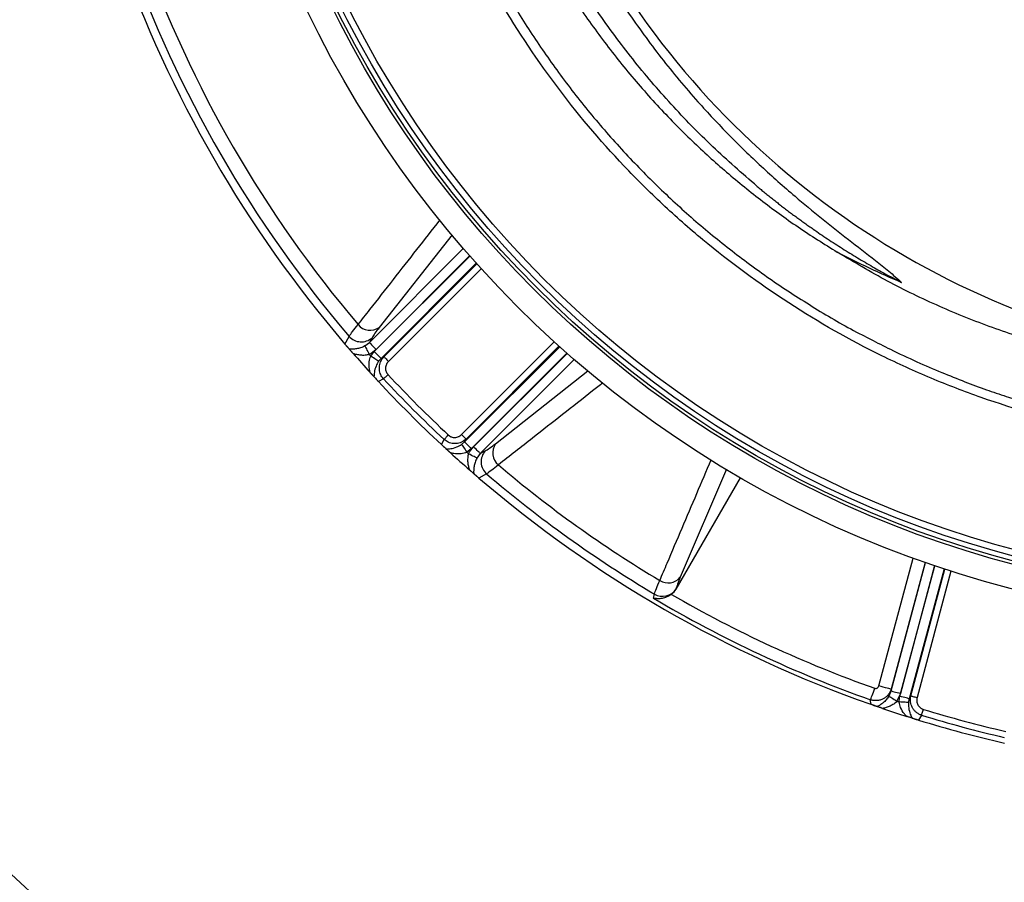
# Model space of a CAD drawing. Header units: millimetres. Extents: x 1309 to 2709, y 1314 to 2714.
# Tile 3 of 18: x 1615 to 1923, y 1595 to 1865. Entities that reach past the tile are written whole.
import ezdxf

# ---------------------------------------------------------------- set-up
doc = ezdxf.new("R2010")
doc.units = ezdxf.units.MM

msp = doc.modelspace()

# ---------------------------------------------------------------- linework, layer by layer
at = {"color": 1, "linetype": 'Continuous', "lineweight": 25}
for p, q in [((1750.28, 1797.33), (1727.44, 1768.34)), ((1724.36, 1763.62), (1753.74, 1793)), ((1725.9, 1760.79), (1755.77, 1790.66)), ((1755.71, 1790.74), (1726.47, 1761.5)), ((1757.76, 1788.42), (1728.01, 1758.67)), ((1728.93, 1759.17), (1757.96, 1788.2)), ((1759.3, 1786.72), (1730.34, 1757.76)), ((1753.2, 1734.89), (1782.16, 1763.85)), ((1754.12, 1732.57), (1783.87, 1762.32)), ((1783.65, 1762.52), (1754.61, 1733.48)), ((1786.11, 1760.33), (1756.23, 1730.45)), ((1756.95, 1731.03), (1786.18, 1760.26)), ((1788.44, 1758.29), (1759.06, 1728.91)), ((1763.79, 1731.99), (1792.72, 1754.8)), ((1836.05, 1724.1), (1821.57, 1690.25)), ((1883.67, 1656.28), (1894.38, 1696.26)), ((1898.15, 1694.92), (1887.52, 1655.25)), ((1887.53, 1654.74), (1898.28, 1694.87)), ((1890.28, 1653.06), (1901.21, 1693.87)), ((1901.12, 1693.9), (1890.42, 1653.97)), ((1904.06, 1692.93), (1893.17, 1652.29)), ((1893.71, 1653.17), (1904.34, 1692.83)), ((1906.24, 1692.22), (1895.64, 1652.66))]:
    msp.add_line(p, q, dxfattribs=at)
at = {"color": 7, "linetype": 'Continuous', "lineweight": 25}
for p, q in [((1716.73, 1763.18), (1718.03, 1765.57)), ((1725.2, 1765.16), (1724.36, 1763.62)), ((1719.29, 1760.23), (1716.73, 1763.18)), ((1722.96, 1762.56), (1724.36, 1763.62)), ((1724.77, 1759.39), (1725.9, 1760.79)), ((1728.01, 1758.67), (1727.26, 1757.78)), ((1728.01, 1758.67), (1728.93, 1759.17)), ((1727.21, 1751.45), (1724.58, 1754.29)), ((1728.79, 1752.29), (1727.21, 1751.45)), ((1754.61, 1733.48), (1754.12, 1732.57)), ((1746.89, 1731.76), (1747.73, 1733.34)), ((1749.74, 1729.14), (1746.89, 1731.76)), ((1753.22, 1731.81), (1754.12, 1732.57)), ((1756.23, 1730.45), (1754.84, 1729.32)), ((1759.06, 1728.91), (1758, 1727.51)), ((1759.06, 1728.91), (1760.6, 1729.76)), ((1758.62, 1721.29), (1755.67, 1723.84)), ((1761.01, 1722.58), (1758.62, 1721.29)), ((1840.36, 1721.38), (1820.24, 1686.54)), ((1813.2, 1683.75), (1813.5, 1685.01)), ((1820.27, 1686.64), (1820.24, 1686.54)), ((1887.52, 1655.25), (1887.53, 1654.74)), ((1890.42, 1653.97), (1889.32, 1651.51)), ((1881.14, 1650.55), (1881.11, 1651.95)), ((1884.83, 1649.27), (1881.14, 1650.55)), ((1893.17, 1652.29), (1893.71, 1653.17)), ((1896.08, 1645.63), (1892.39, 1646.78)), ((1897.03, 1647.15), (1896.08, 1645.63))]:
    msp.add_line(p, q, dxfattribs=at)
at = {"color": 7, "linetype": 'Continuous', "lineweight": 25, "flags": 128}
for points in [[(1722.96, 1762.56), (1723.02, 1762.44), (1723.12, 1762.24), (1723.26, 1761.97), (1723.42, 1761.64), (1723.62, 1761.26), (1723.83, 1760.84), (1724.06, 1760.39), (1724.3, 1759.92)], [(1724.36, 1763.62), (1724.43, 1763.55), (1724.57, 1763.41), (1724.77, 1763.2), (1725.04, 1762.94), (1725.35, 1762.62), (1725.7, 1762.27), (1726.08, 1761.89), (1726.47, 1761.5)], [(1727.26, 1757.78), (1727.16, 1757.84), (1726.98, 1757.96), (1726.73, 1758.12), (1726.42, 1758.32), (1726.05, 1758.56), (1725.65, 1758.82), (1725.22, 1759.1), (1724.77, 1759.39)], [(1728.01, 1758.67), (1727.94, 1758.74), (1727.8, 1758.88), (1727.6, 1759.09), (1727.33, 1759.35), (1727.02, 1759.67), (1726.67, 1760.02), (1726.29, 1760.4), (1725.9, 1760.79)], [(1728.93, 1759.17), (1728.98, 1759.12), (1729.07, 1759.03), (1729.21, 1758.89), (1729.38, 1758.71), (1729.59, 1758.5), (1729.83, 1758.27), (1730.08, 1758.02), (1730.34, 1757.76)], [(1728.79, 1752.29), (1728.87, 1752.37), (1728.99, 1752.48), (1729.14, 1752.61), (1729.31, 1752.78), (1729.51, 1752.96), (1729.73, 1753.17), (1729.96, 1753.38), (1730.19, 1753.6)], [(1747.73, 1733.34), (1747.81, 1733.42), (1747.92, 1733.54), (1748.06, 1733.69), (1748.23, 1733.87), (1748.41, 1734.07), (1748.61, 1734.28), (1748.82, 1734.51), (1749.04, 1734.74)], [(1753.2, 1734.89), (1753.46, 1734.63), (1753.72, 1734.38), (1753.95, 1734.15), (1754.16, 1733.94), (1754.33, 1733.76), (1754.47, 1733.62), (1754.57, 1733.53), (1754.61, 1733.48)], [(1753.22, 1731.81), (1753.29, 1731.71), (1753.41, 1731.53), (1753.57, 1731.28), (1753.77, 1730.97), (1754.01, 1730.61), (1754.27, 1730.2), (1754.55, 1729.77), (1754.84, 1729.32)], [(1754.12, 1732.57), (1754.19, 1732.5), (1754.33, 1732.36), (1754.54, 1732.15), (1754.8, 1731.89), (1755.11, 1731.57), (1755.46, 1731.22), (1755.84, 1730.84), (1756.23, 1730.45)], [(1759.06, 1728.91), (1758.99, 1728.98), (1758.85, 1729.12), (1758.65, 1729.33), (1758.38, 1729.59), (1758.07, 1729.9), (1757.72, 1730.26), (1757.34, 1730.63), (1756.95, 1731.03)], [(1758, 1727.51), (1757.88, 1727.57), (1757.69, 1727.67), (1757.42, 1727.81), (1757.09, 1727.98), (1756.71, 1728.17), (1756.28, 1728.38), (1755.83, 1728.61), (1755.37, 1728.85)], [(1881.11, 1651.95), (1881.18, 1652.17), (1881.29, 1652.47), (1881.43, 1652.85), (1881.59, 1653.31), (1881.77, 1653.82), (1881.97, 1654.38), (1882.18, 1654.97), (1882.39, 1655.57)], [(1887.52, 1655.25), (1887.39, 1655.28), (1887.14, 1655.35), (1886.76, 1655.45), (1886.28, 1655.58), (1885.71, 1655.73), (1885.07, 1655.9), (1884.38, 1656.09), (1883.67, 1656.28)], [(1887.53, 1654.74), (1887.63, 1654.72), (1887.82, 1654.66), (1888.1, 1654.59), (1888.46, 1654.49), (1888.89, 1654.38), (1889.37, 1654.25), (1889.88, 1654.11), (1890.42, 1653.97)], [(1886.85, 1653.12), (1886.96, 1653.05), (1887.15, 1652.93), (1887.4, 1652.77), (1887.71, 1652.56), (1888.07, 1652.33), (1888.46, 1652.07), (1888.89, 1651.8), (1889.32, 1651.51)], [(1892.96, 1651.14), (1892.84, 1651.14), (1892.63, 1651.15), (1892.33, 1651.17), (1891.96, 1651.19), (1891.53, 1651.21), (1891.04, 1651.23), (1890.53, 1651.26), (1890, 1651.29)], [(1893.17, 1652.29), (1893.07, 1652.31), (1892.88, 1652.37), (1892.6, 1652.44), (1892.24, 1652.54), (1891.81, 1652.65), (1891.33, 1652.78), (1890.81, 1652.92), (1890.28, 1653.06)], [(1893.71, 1653.17), (1893.78, 1653.16), (1893.91, 1653.12), (1894.09, 1653.07), (1894.33, 1653.01), (1894.62, 1652.93), (1894.94, 1652.84), (1895.28, 1652.75), (1895.64, 1652.66)], [(1897.03, 1647.15), (1897.06, 1647.26), (1897.11, 1647.41), (1897.17, 1647.6), (1897.24, 1647.83), (1897.32, 1648.09), (1897.41, 1648.38), (1897.5, 1648.67), (1897.59, 1648.98)]]:
    msp.add_lwpolyline(points, dxfattribs=at)
at = {"color": 7, "linetype": 'Continuous', "lineweight": 25}
for radius in [700, 600, 595, 593.6, 575, 337.5, 330, 329, 327.5, 325.5]:
    msp.add_circle((2009.11, 2013.66), radius, dxfattribs=at)
for centre, radius, start, end in [((2023.69, 2018.26), 263, 209.3832, 262.3487), ((2009.11, 2013.66), 385, 199.4128, 220.5872), ((2009.11, 2013.66), 382.46, 199.5579, 220.4421), ((2009.11, 2013.66), 377.94, 199.7071, 220.2929), ((1724.63, 1772.42), 4.95, 219.8703, 304.5121), ((1721.82, 1768.9), 5.05, 221.3718, 312.0938), ((2009.11, 2013.66), 385, 221.1679, 222.3519), ((2009.11, 2013.66), 381.45, 221.6979, 221.8048), ((2009.11, 2013.66), 383.27, 222.9968, 227.0032), ((2009.11, 2013.66), 381.35, 222.9968, 227.0032), ((2009.11, 2013.66), 385, 222.9279, 227.0721), ((1767.87, 1729.19), 4.95, 145.4879, 230.1297), ((2009.11, 2013.66), 385, 227.6481, 228.8321), ((2009.11, 2013.66), 381.45, 228.1952, 228.3021), ((1764.35, 1726.37), 5.05, 137.9062, 228.6282), ((2009.11, 2013.66), 377.94, 229.7071, 239.1292), ((2009.11, 2013.66), 385, 229.4128, 250.5872), ((2009.11, 2013.66), 382.46, 229.5579, 239.2396), ((1817.82, 1693.4), 4.9, 237.4643, 320.0027), ((1816.03, 1689.37), 5.04, 239.8752, 327.2527), ((2009.11, 2013.66), 379.85, 239.9338, 250.5126), ((2009.11, 2013.66), 383.69, 239.2976, 250.5126), ((2009.11, 2013.66), 381.45, 251.6979, 251.8048), ((2009.11, 2013.66), 385, 251.1679, 252.3519), ((2009.11, 2013.66), 381.35, 252.9968, 257.0032), ((2009.11, 2013.66), 385, 252.9279, 257.0721), ((2009.11, 2013.66), 383.27, 252.9968, 257.0032)]:
    msp.add_arc(centre, radius, start, end, dxfattribs=at)
msp.add_ellipse((2023.69, 2114.65), major_axis=(0, 359.73), ratio=0.963433, start_param=2.684346, end_param=2.747955, dxfattribs=at)
for points, knots in [([(1948.11, 1737.23), (1937.1, 1739.67), (1926.3, 1742.75), (1910.42, 1748.32), (1905.18, 1750.33), (1897.4, 1753.59), (1894.82, 1754.72), (1889.69, 1757.06), (1887.15, 1758.26), (1874.55, 1764.45), (1864.84, 1769.96), (1846.18, 1782.06), (1837.21, 1788.65), (1824.33, 1799.35), (1820.12, 1803.05), (1813.96, 1808.82), (1811.93, 1810.78), (1807.94, 1814.75), (1805.98, 1816.75), (1796.34, 1826.92), (1789.17, 1835.44), (1775.87, 1853.27), (1769.75, 1862.57), (1762.77, 1874.69), (1761.41, 1877.14), (1758.75, 1882.08), (1757.45, 1884.58), (1753.67, 1892.15), (1751.32, 1897.24), (1744.72, 1912.66), (1740.96, 1923.14), (1734.69, 1944.47), (1732.17, 1955.33), (1729.83, 1969.15), (1729.41, 1971.93), (1728.83, 1976.11), (1728.64, 1977.51), (1728.3, 1980.3), (1728.13, 1981.7), (1727.37, 1988.7), (1726.93, 1994.3), (1726.11, 2011.11), (1726.23, 2022.33), (1727.23, 2036.38), (1727.47, 2039.19), (1728.03, 2044.79), (1728.35, 2047.57), (1729.44, 2055.9), (1730.33, 2061.42), (1733.48, 2077.84), (1736.22, 2088.63), (1741.28, 2104.58), (1743.13, 2109.85), (1746.15, 2117.71), (1747.19, 2120.32), (1749.37, 2125.51), (1750.5, 2128.1), (1756.32, 2140.92), (1761.58, 2150.86), (1767.43, 2160.5)], [0, 0, 0, 0, 0.0625, 0.0625, 0.09375, 0.09375, 0.109375, 0.109375, 0.125, 0.125, 0.1875, 0.1875, 0.25, 0.25, 0.28125, 0.28125, 0.296875, 0.296875, 0.3125, 0.3125, 0.375, 0.375, 0.4375, 0.4375, 0.453125, 0.453125, 0.46875, 0.46875, 0.5, 0.5, 0.5625, 0.5625, 0.625, 0.625, 0.640625, 0.640625, 0.648437, 0.648437, 0.65625, 0.65625, 0.6875, 0.6875, 0.75, 0.75, 0.765625, 0.765625, 0.78125, 0.78125, 0.8125, 0.8125, 0.875, 0.875, 0.90625, 0.90625, 0.921875, 0.921875, 0.9375, 0.9375, 1, 1, 1, 1]), ([(1769.99, 2158.95), (1768.3, 2156.1), (1764.92, 2150.4), (1760.22, 2141.61), (1755.82, 2132.66), (1751.06, 2122.05), (1746.18, 2109.71), (1741.44, 2095.58), (1737.42, 2081.09), (1734.17, 2066.27), (1731.7, 2051.16), (1730.09, 2036.21), (1729.3, 2021.46), (1729.27, 2006.9), (1730.01, 1992.31), (1731.53, 1977.43), (1733.91, 1962.37), (1737.18, 1947.18), (1741.32, 1932.04), (1746.36, 1917.02), (1752.3, 1902.18), (1759.01, 1887.83), (1766.45, 1874.01), (1774.56, 1860.76), (1783.48, 1847.85), (1793.21, 1835.34), (1803.72, 1823.3), (1814.81, 1811.98), (1826.4, 1801.4), (1838.44, 1791.59), (1851.13, 1782.34), (1864.47, 1773.82), (1874.54, 1767.92), (1880.21, 1765.14), (1881.1, 1764.71)], [0, 0, 0, 0, 0.021642, 0.043284, 0.065035, 0.086787, 0.11921, 0.151655, 0.184077, 0.217365, 0.250679, 0.283967, 0.31553, 0.347092, 0.379001, 0.410909, 0.444709, 0.478535, 0.512336, 0.547119, 0.58193, 0.616713, 0.650512, 0.684338, 0.718137, 0.752918, 0.787726, 0.822507, 0.856312, 0.890142, 0.923947, 0.958735, 0.993552, 1, 1, 1, 1]), ([(1792.22, 1888.15), (1793.25, 1886.23), (1797.12, 1879.01), (1804.89, 1867.12), (1815.43, 1852.56), (1826.15, 1839.75), (1836.69, 1828.51), (1846.84, 1818.66), (1856.56, 1810.03), (1865.7, 1802.48), (1874.14, 1795.85), (1881.22, 1790.4), (1886.84, 1785.99), (1889.45, 1783.62), (1890.76, 1782.43)], [0, 0, 0, 0, 0.044896, 0.168274, 0.291529, 0.41438, 0.511255, 0.608188, 0.705076, 0.778604, 0.852133, 0.925835, 0.962948, 1, 1, 1, 1]), ([(1845.63, 1812.44), (1840.93, 1816.52), (1831.54, 1824.67), (1818.59, 1838.04), (1806.51, 1852.14), (1795.57, 1867.07), (1788.3, 1877.94), (1785.02, 1883.99), (1784.67, 1884.63)], [0, 0, 0, 0, 0.195359, 0.390709, 0.586066, 0.781417, 0.976775, 1, 1, 1, 1]), ([(1781.02, 1882.93), (1782.31, 1880.69), (1786.23, 1873.9), (1793.66, 1863.08), (1803.2, 1850.48), (1813.52, 1838.5), (1824.24, 1827.48), (1835.28, 1817.4), (1846.56, 1808.23), (1858.32, 1799.63), (1866.56, 1794.46), (1870.68, 1791.88)], [0, 0, 0, 0, 0.060559, 0.183547, 0.306514, 0.429249, 0.551564, 0.663586, 0.775786, 0.887983, 1, 1, 1, 1]), ([(1845.63, 1812.44), (1846.03, 1812.11), (1846.83, 1811.44), (1848.05, 1810.45), (1849.27, 1809.46), (1850.5, 1808.48), (1851.73, 1807.51), (1852.97, 1806.55), (1854.21, 1805.59), (1855.46, 1804.64), (1856.72, 1803.7), (1857.99, 1802.77), (1859.26, 1801.85), (1860.53, 1800.93), (1861.82, 1800.02), (1864.18, 1798.37), (1867.65, 1796.01), (1872.28, 1793.02), (1876.97, 1790.12), (1880.88, 1787.83), (1883.97, 1786.08), (1886.22, 1784.84), (1888.48, 1783.62), (1890, 1782.83), (1890.76, 1782.43)], [0, 0, 0, 0, 0.028995, 0.057982, 0.086964, 0.115941, 0.144914, 0.173885, 0.202854, 0.231823, 0.260794, 0.289766, 0.318742, 0.347723, 0.37671, 0.405703, 0.507148, 0.608546, 0.709945, 0.811398, 0.858568, 0.905721, 0.952864, 1, 1, 1, 1]), ([(2009.11, 1753.2), (2003.01, 1753.25), (1990.83, 1753.35), (1972.49, 1755.15), (1954.2, 1758.21), (1936.34, 1762.58), (1919.13, 1768.11), (1902.52, 1774.79), (1886.27, 1782.59), (1875.88, 1788.78), (1870.68, 1791.88)], [0, 0, 0, 0, 0.12552, 0.25104, 0.379214, 0.507389, 0.629316, 0.751243, 0.875621, 1, 1, 1, 1]), ([(1718.03, 1765.57), (1718.35, 1766.04), (1718.98, 1767), (1720.21, 1768.49), (1720.83, 1769.25)], [0, 0, 0, 0, 0.492647, 1, 1, 1, 1]), ([(1727.44, 1768.34), (1726.95, 1767.71), (1725.96, 1766.42), (1725.46, 1765.58), (1725.2, 1765.16)], [0, 0, 0, 0, 0.492679, 1, 1, 1, 1]), ([(1881.08, 1764.68), (1883.14, 1763.62), (1887.87, 1761.18), (1895.29, 1757.74), (1903.06, 1754.36), (1910.33, 1751.46), (1917.05, 1748.97), (1923.23, 1746.86), (1928.84, 1745.07), (1933.88, 1743.57), (1938.31, 1742.34), (1941.91, 1741.4), (1944.71, 1740.7), (1946.81, 1740.2), (1948.08, 1739.9), (1948.68, 1739.77), (1948.75, 1739.75)], [0, 0, 0, 0, 0.1025994, 0.2361604, 0.3584403, 0.4695804, 0.5697548, 0.6591738, 0.7381045, 0.806905, 0.8658688, 0.9143522, 0.9500731, 0.9766087, 0.996995, 1, 1, 1, 1]), ([(1716.73, 1763.18), (1716.87, 1763.02), (1717.19, 1762.65), (1717.68, 1762.07), (1717.97, 1761.74), (1718.14, 1761.55)], [0, 0, 0, 0, 0.233874, 0.548266, 1, 1, 1, 1]), ([(1722.96, 1762.56), (1722.51, 1762.31), (1722.07, 1762.13), (1721.41, 1761.92), (1721.19, 1761.85), (1720.77, 1761.75), (1720.56, 1761.7), (1719.95, 1761.6), (1719.56, 1761.55), (1718.82, 1761.52), (1718.47, 1761.52), (1718.14, 1761.55)], [0, 0, 0, 0, 0.25, 0.25, 0.375, 0.375, 0.5, 0.5, 0.75, 0.75, 1, 1, 1, 1]), ([(1719.29, 1760.23), (1719.18, 1760.35), (1719.07, 1760.47), (1718.86, 1760.71), (1718.75, 1760.84), (1718.55, 1761.07), (1718.46, 1761.18), (1718.28, 1761.38), (1718.2, 1761.47), (1718.14, 1761.55)], [0, 0, 0, 0, 0.25, 0.25, 0.5, 0.5, 0.75, 0.75, 1, 1, 1, 1]), ([(1724.3, 1759.92), (1723.87, 1759.78), (1723.43, 1759.7), (1722.78, 1759.64), (1722.56, 1759.63), (1722.12, 1759.64), (1721.91, 1759.65), (1721.27, 1759.71), (1720.86, 1759.78), (1720.05, 1759.97), (1719.66, 1760.09), (1719.29, 1760.23)], [0, 0, 0, 0, 0.25, 0.25, 0.375, 0.375, 0.5, 0.5, 0.75, 0.75, 1, 1, 1, 1]), ([(1724.58, 1754.29), (1724.51, 1754.64), (1724.27, 1755.7), (1724.15, 1757.45), (1724.58, 1758.81), (1724.77, 1759.39)], [0, 0, 0, 0, 0.215049, 0.662838, 1, 1, 1, 1]), ([(1728.79, 1752.29), (1728.46, 1752.72), (1727.81, 1753.58), (1727.42, 1755.19), (1727.54, 1756.82), (1728.09, 1758.19), (1728.69, 1758.89), (1728.93, 1759.17)], [0, 0, 0, 0, 0.212748, 0.425183, 0.637261, 0.853833, 1, 1, 1, 1]), ([(1727.26, 1757.78), (1726.97, 1757.26), (1726.28, 1756.07), (1725.88, 1754.42), (1725.82, 1753.42), (1725.79, 1752.98)], [0, 0, 0, 0, 0.294663, 0.686437, 1, 1, 1, 1]), ([(1730.34, 1757.76), (1730.3, 1757.72), (1730.22, 1757.64), (1730.12, 1757.51), (1730.01, 1757.38), (1729.92, 1757.25), (1729.84, 1757.11), (1729.76, 1756.96), (1729.63, 1756.69), (1729.48, 1756.27), (1729.4, 1755.7), (1729.43, 1755.12), (1729.55, 1754.66), (1729.7, 1754.3), (1729.84, 1754.05), (1730, 1753.81), (1730.13, 1753.67), (1730.19, 1753.6)], [0, 0, 0, 0, 0.036267, 0.072224, 0.107969, 0.143596, 0.179203, 0.21489, 0.250752, 0.376042, 0.500305, 0.625425, 0.749885, 0.812686, 0.874882, 0.937108, 1, 1, 1, 1]), ([(1725.79, 1752.98), (1725.71, 1753.06), (1725.56, 1753.23), (1725.14, 1753.69), (1724.8, 1754.05), (1724.58, 1754.29)], [0, 0, 0, 0, 0.256517, 0.511805, 1, 1, 1, 1]), ([(1725.79, 1752.98), (1725.88, 1752.88), (1726.08, 1752.66), (1726.44, 1752.27), (1726.84, 1751.84), (1727.1, 1751.56), (1727.21, 1751.45)], [0, 0, 0, 0, 0.247068, 0.560261, 0.827289, 1, 1, 1, 1]), ([(1754.61, 1733.48), (1754.16, 1733.12), (1753.26, 1732.39), (1751.53, 1731.96), (1749.82, 1732.1), (1748.54, 1732.67), (1747.93, 1733.18), (1747.73, 1733.34)], [0, 0, 0, 0, 0.228248, 0.458808, 0.684007, 0.901082, 1, 1, 1, 1]), ([(1749.04, 1734.74), (1749.08, 1734.71), (1749.17, 1734.63), (1749.3, 1734.53), (1749.43, 1734.44), (1749.57, 1734.35), (1749.72, 1734.27), (1749.87, 1734.21), (1750.15, 1734.09), (1750.57, 1733.98), (1751.15, 1733.96), (1751.72, 1734.04), (1752.18, 1734.19), (1752.52, 1734.37), (1752.76, 1734.52), (1752.99, 1734.69), (1753.13, 1734.83), (1753.2, 1734.89)], [0, 0, 0, 0, 0.036141, 0.071976, 0.107622, 0.143198, 0.178824, 0.214619, 0.250701, 0.375166, 0.500292, 0.62459, 0.749917, 0.812387, 0.874546, 0.936912, 1, 1, 1, 1]), ([(1746.89, 1731.76), (1747.04, 1731.62), (1747.38, 1731.3), (1747.93, 1730.8), (1748.24, 1730.52), (1748.42, 1730.34)], [0, 0, 0, 0, 0.231755, 0.535715, 1, 1, 1, 1]), ([(1748.42, 1730.34), (1748.87, 1730.37), (1749.87, 1730.43), (1751.52, 1730.84), (1752.71, 1731.52), (1753.22, 1731.81)], [0, 0, 0, 0, 0.313563, 0.705337, 1, 1, 1, 1]), ([(1760.6, 1729.76), (1761.02, 1730.01), (1761.85, 1730.51), (1763.14, 1731.49), (1763.79, 1731.99)], [0, 0, 0, 0, 0.4926682, 1, 1, 1, 1]), ([(1749.74, 1729.14), (1749.54, 1729.32), (1749.19, 1729.64), (1748.71, 1730.08), (1748.52, 1730.26), (1748.42, 1730.34)], [0, 0, 0, 0, 0.412173, 0.721424, 1, 1, 1, 1]), ([(1754.84, 1729.32), (1754.25, 1729.14), (1752.9, 1728.7), (1751.14, 1728.83), (1750.08, 1729.06), (1749.74, 1729.14)], [0, 0, 0, 0, 0.337162, 0.784951, 1, 1, 1, 1]), ([(1755.37, 1728.85), (1755.22, 1728.42), (1755.14, 1727.99), (1755.09, 1727.33), (1755.08, 1727.11), (1755.09, 1726.68), (1755.1, 1726.46), (1755.16, 1725.83), (1755.23, 1725.41), (1755.42, 1724.6), (1755.54, 1724.22), (1755.67, 1723.84)], [0, 0, 0, 0, 0.25, 0.25, 0.375, 0.375, 0.5, 0.5, 0.75, 0.75, 1, 1, 1, 1]), ([(1758, 1727.51), (1757.76, 1727.06), (1757.58, 1726.62), (1757.36, 1725.96), (1757.3, 1725.75), (1757.19, 1725.32), (1757.15, 1725.12), (1757.04, 1724.51), (1757, 1724.12), (1756.96, 1723.38), (1756.97, 1723.02), (1756.99, 1722.69)], [0, 0, 0, 0, 0.25, 0.25, 0.375, 0.375, 0.5, 0.5, 0.75, 0.75, 1, 1, 1, 1]), ([(1764.69, 1725.39), (1763.96, 1724.78), (1762.47, 1723.55), (1761.5, 1722.91), (1761.01, 1722.58)], [0, 0, 0, 0, 0.492655, 1, 1, 1, 1]), ([(1756.99, 1722.69), (1756.92, 1722.75), (1756.83, 1722.83), (1756.63, 1723.01), (1756.51, 1723.11), (1756.28, 1723.31), (1756.16, 1723.41), (1755.92, 1723.63), (1755.8, 1723.73), (1755.67, 1723.84)], [0, 0, 0, 0, 0.25, 0.25, 0.5, 0.5, 0.75, 0.75, 1, 1, 1, 1]), ([(1756.99, 1722.69), (1757.12, 1722.58), (1757.37, 1722.36), (1757.81, 1721.98), (1758.25, 1721.61), (1758.52, 1721.37), (1758.62, 1721.29)], [0, 0, 0, 0, 0.289354, 0.597332, 0.85286, 1, 1, 1, 1]), ([(1813.5, 1685.01), (1813.67, 1685.54), (1814.02, 1686.62), (1814.79, 1688.37), (1815.18, 1689.26)], [0, 0, 0, 0, 0.492628, 1, 1, 1, 1]), ([(1821.57, 1690.25), (1821.24, 1689.46), (1820.96, 1688.76), (1820.52, 1687.56), (1820.36, 1687.05), (1820.27, 1686.64)], [0, 0, 0, 0, 0.5, 0.5, 1, 1, 1, 1]), ([(1818.8, 1684.92), (1818.57, 1684.75), (1818.34, 1684.6), (1817.86, 1684.33), (1817.61, 1684.21), (1816.87, 1683.9), (1816.38, 1683.75), (1815.65, 1683.62), (1815.41, 1683.59), (1814.94, 1683.56), (1814.71, 1683.55), (1814.26, 1683.57), (1814.05, 1683.59), (1813.62, 1683.65), (1813.4, 1683.7), (1813.2, 1683.75)], [0, 0, 0, 0, 0.125, 0.125, 0.25, 0.25, 0.5, 0.5, 0.625, 0.625, 0.75, 0.75, 0.875, 0.875, 1, 1, 1, 1]), ([(1820.24, 1686.54), (1819.9, 1686.04), (1819.48, 1685.44), (1818.91, 1685), (1818.8, 1684.92)], [0, 0, 0, 0, 0.819309, 1, 1, 1, 1]), ([(1887.52, 1655.25), (1887.43, 1654.93), (1887.3, 1654.62), (1887.07, 1654.19), (1886.99, 1654.05), (1886.8, 1653.77), (1886.7, 1653.63), (1886.38, 1653.25), (1886.15, 1653.02), (1885.63, 1652.6), (1885.34, 1652.42), (1884.75, 1652.11), (1884.43, 1651.99), (1883.78, 1651.8), (1883.45, 1651.74), (1882.78, 1651.69), (1882.43, 1651.69), (1881.76, 1651.77), (1881.43, 1651.84), (1881.11, 1651.95)], [0, 0, 0, 0, 0.125, 0.125, 0.1875, 0.1875, 0.25, 0.25, 0.375, 0.375, 0.5, 0.5, 0.625, 0.625, 0.75, 0.75, 0.875, 0.875, 1, 1, 1, 1]), ([(1882.39, 1655.57), (1882.52, 1655.52), (1882.66, 1655.51), (1882.93, 1655.53), (1883.07, 1655.57), (1883.3, 1655.71), (1883.41, 1655.8), (1883.57, 1656.02), (1883.63, 1656.14), (1883.67, 1656.28)], [0, 0, 0, 0, 0.25, 0.25, 0.5, 0.5, 0.75, 0.75, 1, 1, 1, 1]), ([(1881.14, 1650.55), (1881.34, 1650.48), (1881.8, 1650.32), (1882.52, 1650.07), (1882.93, 1649.92), (1883.17, 1649.84)], [0, 0, 0, 0, 0.2338726, 0.5482654, 1, 1, 1, 1]), ([(1886.85, 1653.12), (1886.58, 1652.69), (1886.29, 1652.31), (1885.83, 1651.8), (1885.67, 1651.63), (1885.36, 1651.33), (1885.2, 1651.19), (1884.72, 1650.79), (1884.41, 1650.56), (1883.78, 1650.16), (1883.48, 1649.99), (1883.17, 1649.84)], [0, 0, 0, 0, 0.25, 0.25, 0.375, 0.375, 0.5, 0.5, 0.75, 0.75, 1, 1, 1, 1]), ([(1889.32, 1651.51), (1889.02, 1651.17), (1888.69, 1650.88), (1888.15, 1650.51), (1887.96, 1650.39), (1887.58, 1650.18), (1887.39, 1650.08), (1886.81, 1649.82), (1886.41, 1649.67), (1885.62, 1649.43), (1885.22, 1649.34), (1884.83, 1649.27)], [0, 0, 0, 0, 0.25, 0.25, 0.375, 0.375, 0.5, 0.5, 0.75, 0.75, 1, 1, 1, 1]), ([(1892.39, 1646.78), (1892.15, 1647.04), (1891.41, 1647.84), (1890.43, 1649.29), (1890.13, 1650.69), (1890, 1651.29)], [0, 0, 0, 0, 0.215045, 0.662832, 1, 1, 1, 1]), ([(1892.96, 1651.14), (1892.97, 1650.54), (1892.97, 1649.17), (1893.44, 1647.54), (1893.89, 1646.64), (1894.09, 1646.24)], [0, 0, 0, 0, 0.294664, 0.686439, 1, 1, 1, 1]), ([(1897.03, 1647.15), (1896.72, 1647.24), (1896.43, 1647.36), (1895.88, 1647.67), (1895.61, 1647.84), (1895.12, 1648.25), (1894.9, 1648.47), (1894.5, 1648.96), (1894.32, 1649.22), (1894.02, 1649.78), (1893.89, 1650.07), (1893.7, 1650.67), (1893.63, 1650.98), (1893.55, 1651.6), (1893.54, 1651.92), (1893.59, 1652.55), (1893.64, 1652.87), (1893.71, 1653.17)], [0, 0, 0, 0, 0.125, 0.125, 0.25, 0.25, 0.375, 0.375, 0.5, 0.5, 0.625, 0.625, 0.75, 0.75, 0.875, 0.875, 1, 1, 1, 1]), ([(1895.64, 1652.66), (1895.63, 1652.6), (1895.6, 1652.5), (1895.57, 1652.33), (1895.55, 1652.17), (1895.53, 1652.01), (1895.53, 1651.84), (1895.53, 1651.68), (1895.55, 1651.38), (1895.64, 1650.94), (1895.86, 1650.41), (1896.17, 1649.92), (1896.51, 1649.58), (1896.81, 1649.35), (1897.06, 1649.2), (1897.32, 1649.07), (1897.5, 1649.01), (1897.59, 1648.98)], [0, 0, 0, 0, 0.0362667, 0.0722245, 0.1079685, 0.1435956, 0.1792034, 0.2148898, 0.2507521, 0.376042, 0.5003051, 0.6254251, 0.7498853, 0.8126858, 0.8748818, 0.9371084, 1, 1, 1, 1]), ([(1884.83, 1649.27), (1884.68, 1649.32), (1884.52, 1649.38), (1884.22, 1649.48), (1884.07, 1649.53), (1883.78, 1649.63), (1883.64, 1649.68), (1883.38, 1649.77), (1883.27, 1649.81), (1883.17, 1649.84)], [0, 0, 0, 0, 0.25, 0.25, 0.5, 0.5, 0.75, 0.75, 1, 1, 1, 1]), ([(1894.09, 1646.24), (1893.98, 1646.28), (1893.76, 1646.35), (1893.17, 1646.53), (1892.7, 1646.68), (1892.39, 1646.78)], [0, 0, 0, 0, 0.256511, 0.511801, 1, 1, 1, 1]), ([(1894.09, 1646.24), (1894.21, 1646.2), (1894.5, 1646.11), (1895.01, 1645.96), (1895.57, 1645.78), (1895.94, 1645.67), (1896.08, 1645.63)], [0, 0, 0, 0, 0.2470697, 0.5602639, 0.8272932, 1, 1, 1, 1])]:
    msp.add_open_spline(points, degree=3, knots=knots, dxfattribs=at)
at = {"color": 1, "linetype": 'Continuous', "lineweight": 25}
for points, knots in [([(1720.83, 1769.25), (1722.06, 1770.81), (1728.19, 1778.62), (1736.71, 1789.5), (1744.03, 1798.83), (1746.43, 1801.89)], [0, 0, 0, 0, 0.143859, 0.719294, 1, 1, 1, 1]), ([(1797.4, 1751.04), (1796.33, 1750.2), (1788.98, 1744.43), (1778.08, 1735.88), (1768.26, 1728.18), (1764.69, 1725.39)], [0, 0, 0, 0, 0.098476, 0.672673, 1, 1, 1, 1]), ([(1815.18, 1689.26), (1815.96, 1691.08), (1819.82, 1700.15), (1825.17, 1712.73), (1829.76, 1723.51), (1831.26, 1727.02)], [0, 0, 0, 0, 0.144231, 0.721156, 1, 1, 1, 1])]:
    msp.add_open_spline(points, degree=3, knots=knots, dxfattribs=at)
at = {"color": 7, "linetype": 'Continuous', "lineweight": 25}
for points in [[(1726.47, 1761.5), (1725.83, 1760.86), (1725.11, 1760.33), (1724.3, 1759.92)], [(1755.37, 1728.85), (1755.78, 1729.66), (1756.31, 1730.38), (1756.95, 1731.03)], [(1886.85, 1653.12), (1887.16, 1653.63), (1887.38, 1654.17), (1887.53, 1654.74)], [(1890, 1651.29), (1890.03, 1651.89), (1890.12, 1652.48), (1890.28, 1653.06)], [(1893.17, 1652.29), (1893.06, 1651.91), (1892.99, 1651.53), (1892.96, 1651.14)]]:
    msp.add_open_spline(points, degree=3, dxfattribs=at)

doc.saveas('drawing.dxf')
